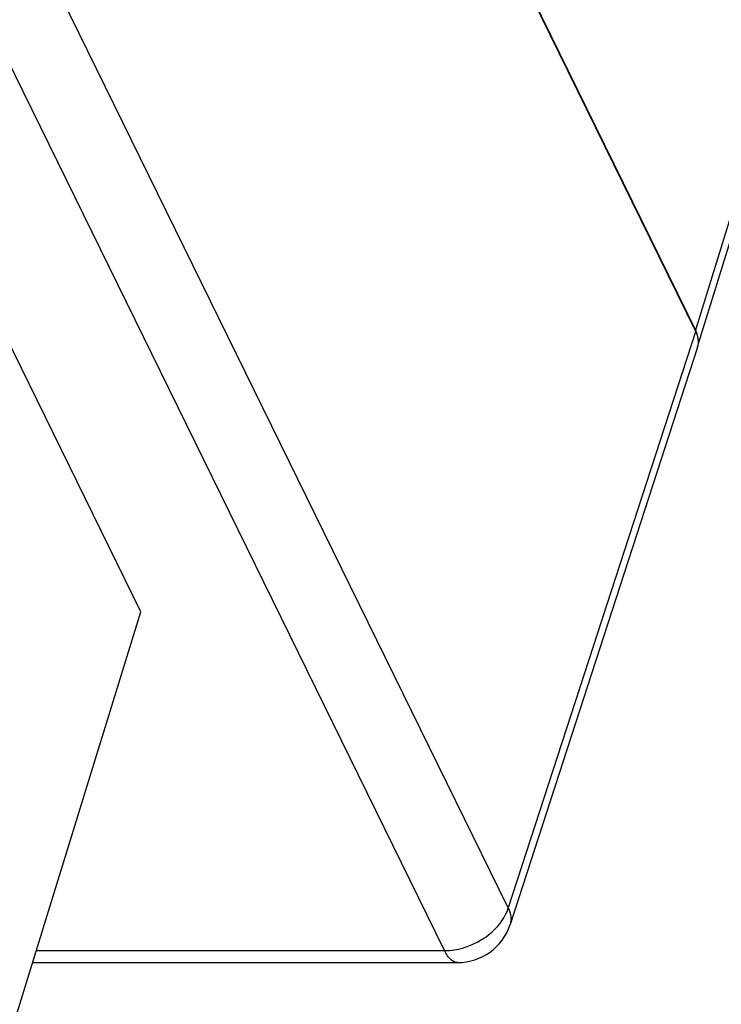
# Model space of a CAD drawing. Header units: millimetres. Extents: x 0 to 420, y 0 to 297.
# Tile 29 of 76: x 188 to 196, y 27 to 39. Entities that reach past the tile are written whole.
import ezdxf

# ---------------------------------------------------------------- set-up
doc = ezdxf.new("R2010")
doc.units = ezdxf.units.MM
doc.header["$LTSCALE"] = 23.1
doc.layers.get('0').update_dxf_attribs({"linetype": 'CONTINUOUS'})

msp = doc.modelspace()

# ---------------------------------------------------------------- linework, layer by layer
at = {"color": 9, "linetype": 'CONTINUOUS'}
for p, q in [((195.94072, 35.12456), (208.28611, 75.07423)), ((193.66918, 28.11934), (175.82134, 64.48942)), ((192.89515, 27.60147), (175.04729, 63.97158)), ((195.9455, 35.12477), (193.66918, 28.11934)), ((187.93803, 27.60147), (192.89515, 27.60147))]:
    msp.add_line(p, q, dxfattribs=at)
at = {"color": 7, "linetype": 'CONTINUOUS'}
for p, q in [((208.30901, 74.8774), (195.97613, 34.96817)), ((195.94072, 35.12456), (178.04493, 71.59234)), ((178.0497, 71.59258), (195.9455, 35.12477)), ((189.20894, 31.71415), (176.39719, 57.82177)), ((195.96745, 34.92493), (193.69056, 27.91767)), ((187.28855, 25.49976), (189.20894, 31.71415)), ((187.89339, 27.45702), (193.05653, 27.45702))]:
    msp.add_line(p, q, dxfattribs=at)
for centre, radius, start, end in [((195.75713, 34.99314), 0.22111, 342.032983, 353.471618), ((193.05653, 28.12369), 0.66667, 269.996931, 341.969103)]:
    msp.add_arc(centre, radius, start, end, dxfattribs=at)
for points, knots in [([(195.94072, 35.12456), (195.95631, 35.09279), (195.97813, 35.02761), (195.97306, 34.95819), (195.96363, 34.92772)], [0, 0, 0, 0, 0.52597563, 1, 1, 1, 1]), ([(195.9768, 34.968), (195.97825, 34.98055), (195.97991, 35.03446), (195.9636, 35.08789), (195.9455, 35.12477)], [0, 0, 0, 0, 0.23517715, 1, 1, 1, 1])]:
    msp.add_open_spline(points, degree=3, knots=knots, dxfattribs=at)
at = {"color": 9, "linetype": 'CONTINUOUS'}
for points, knots in [([(193.37421, 27.75282), (193.40956, 27.77646), (193.53455, 27.8732), (193.634, 28.00895), (193.66919, 28.11932)], [0, 0, 0, 0, 0.26851622, 1, 1, 1, 1]), ([(193.66913, 28.11914), (193.68486, 28.08651), (193.70667, 28.01965), (193.70065, 27.94866), (193.69056, 27.91767)], [0, 0, 0, 0, 0.52638148, 1, 1, 1, 1]), ([(192.89515, 27.60147), (192.936, 27.60147), (193.10465, 27.61573), (193.26784, 27.68168), (193.37421, 27.75282)], [0, 0, 0, 0, 0.24201682, 1, 1, 1, 1]), ([(193.05649, 27.45704), (193.04171, 27.45705), (193.00987, 27.46444), (192.96688, 27.4947), (192.92753, 27.54164), (192.90566, 27.58004), (192.89515, 27.60147)], [0, 0, 0, 0, 0.19554284, 0.417973, 0.68430293, 1, 1, 1, 1])]:
    msp.add_open_spline(points, degree=3, knots=knots, dxfattribs=at)

doc.saveas('drawing.dxf')
